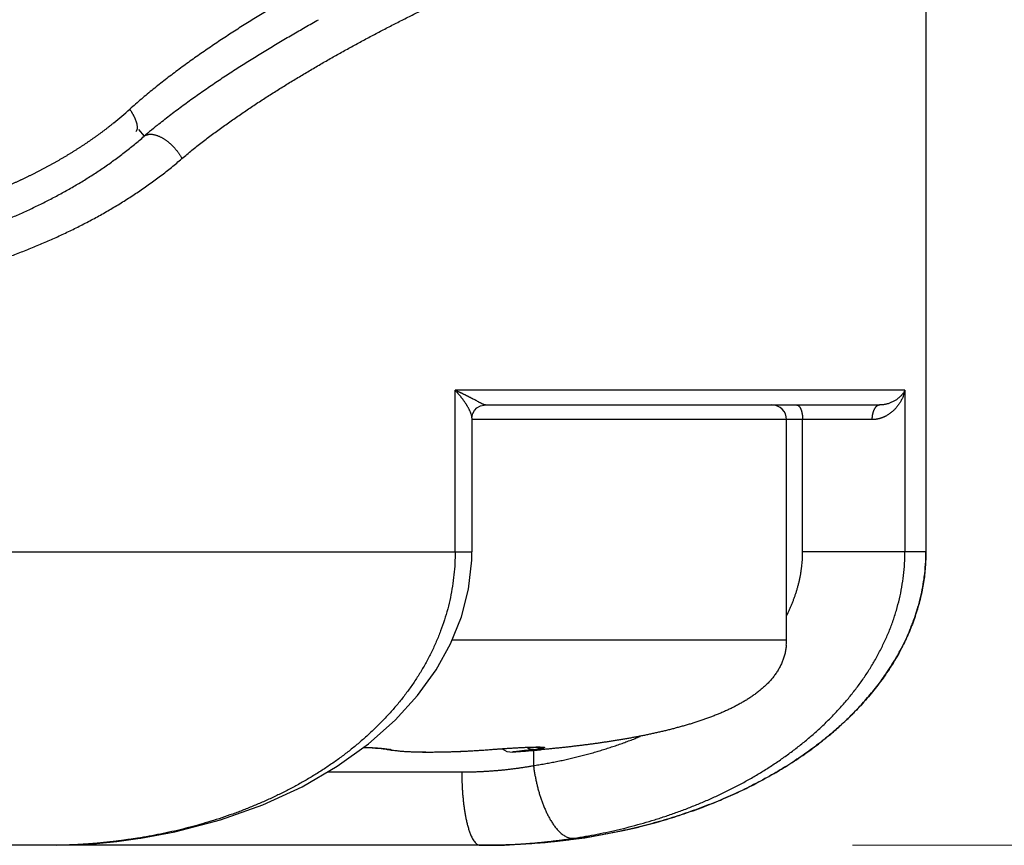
# Model space of a CAD drawing. Header units: millimetres. Extents: x 0 to 1071, y 0 to 742.
# Tile 118 of 128: x 707.82 to 714.53, y 366.6 to 372.22. Entities that reach past the tile are written whole.
import ezdxf

# ---------------------------------------------------------------- set-up
doc = ezdxf.new("R2010")
doc.units = ezdxf.units.MM
doc.header["$LTSCALE"] = 0.454724
doc.layers.add('NoLayerName_001', color=7, linetype='Continuous')
doc.layers.add('NoLayerName_007', color=7, linetype='Continuous')
doc.styles.get("Standard").update_dxf_attribs({"font": 'txt', "bigfont": 'extfont2'})
doc.dimstyles.get("Standard").update_dxf_attribs({"dimtxt": 2.5, "dimasz": 2.5, "dimexe": 1, "dimexo": 1, "dimtad": 1, "dimdec": 3, "dimzin": 0, "dimdsep": 46, "dimtxsty": 'Standard', "dimcen": 2.5, "dimadec": 3, "dimazin": 0, "dimtfac": 0.75, "dimtdec": 3, "dimtmove": 0, "dimatfit": 3, "dimfxl": 1, "dimarcsym": 0})

# ---------------------------------------------------------------- blocks, each defined once
blk = doc.blocks.new('_OPEN30')
at = {"color": 0, "linetype": 'ByBlock', "lineweight": -2}
for p, q in [((-1, 0.267949), (0, 0)), ((0, 0), (-1, -0.267949)), ((0, 0), (-1, 0))]:
    blk.add_line(p, q, dxfattribs=at)
blk = doc.blocks.new('*D143')
at = {"layer": 'Defpoints', "color": 0}
for p in [(772.5, 487.5), (711, 366.6), (793.75, 366.6)]:
    blk.add_point(p, dxfattribs=at)
at = {"layer": 'NoLayerName_001', "color": 0, "linetype": 'Continuous', "lineweight": 13}
for p, q in [((775, 487.5), (796.25, 487.5)), ((793.75, 483.75), (793.75, 370.35)), ((713.5, 366.6), (796.25, 366.6))]:
    blk.add_line(p, q, dxfattribs=at)
at = {"layer": 'NoLayerName_001', "color": 0, "lineweight": 13, "xscale": 3.75, "yscale": 3.75, "zscale": 3.75}
for p, rotation in [((793.75, 487.5), 90), ((793.75, 366.6), 270)]:
    blk.add_blockref('_OPEN30', p, dxfattribs=dict(at, rotation=rotation))
at = {"layer": 'NoLayerName_001', "color": 0, "lineweight": 13, "insert": (786.0656, 427.05), "char_height": 8.75, "attachment_point": 5, "rotation": 90}
blk.add_mtext('\\W0.8000;１２１', dxfattribs=at)

msp = doc.modelspace()

# ---------------------------------------------------------------- linework, layer by layer
at = {"layer": 'NoLayerName_001', "color": 60, "linetype": 'Continuous', "lineweight": 25}
for p, q in [((714, 389.85), (714, 368.6)), ((708.6328, 371.477), (708.6723, 371.4305)), ((713.857, 369.7), (710.7919, 369.7)), ((710.7919, 368.6), (710.7919, 369.7)), ((713.857, 369.7), (713.857, 368.6)), ((710.9982, 369.6), (713.686, 369.6)), ((710.9065, 369.512), (710.9065, 368.6)), ((713.632, 369.5), (710.9065, 369.5)), ((713.05, 368), (713.05, 369.5)), ((713.1597, 368.6), (713.1597, 369.5)), ((689.0935, 368.6), (710.9065, 368.6)), ((714, 368.6), (713.1597, 368.6)), ((710.7713, 368), (713.05, 368)), ((710.3252, 367.2541), (710.3563, 367.2483)), ((711.0253, 367.2519), (711.0264, 367.2518)), ((711.0264, 367.2518), (711.0633, 367.2546)), ((711.0633, 367.2546), (711.1124, 367.2581)), ((711.1124, 367.2581), (711.1593, 367.2612)), ((711.1593, 367.2612), (711.2029, 367.2638)), ((711.2029, 367.2638), (711.2299, 367.2652)), ((711.2299, 367.2652), (711.2549, 367.2665)), ((711.2549, 367.2665), (711.2779, 367.2675)), ((711.2779, 367.2675), (711.2988, 367.2682)), ((711.3253, 367.247), (711.3253, 367.1428)), ((711.358, 367.2496), (711.3725, 367.2509)), ((709.9228, 367.1), (710.8369, 367.1)), ((708.6487, 366.6487), (708.6268, 366.6483)), ((708.6285, 366.6456), (708.6487, 366.6487)), ((711, 366.6), (689, 366.6))]:
    msp.add_line(p, q, dxfattribs=at)
for points in [[(710.9065, 369.5118), (710.9074, 369.5234), (710.9124, 369.5417), (710.9232, 369.5615), (710.9403, 369.5795), (710.9634, 369.5931), (710.9886, 369.5995), (710.9982, 369.6)], [(708.6487, 366.6487), (708.8803, 366.6916), (709.1917, 366.7728), (709.4821, 366.8762), (709.7485, 366.9989), (709.9885, 367.1381), (710.2006, 367.2906), (710.3824, 367.4521), (710.5359, 367.621), (710.6613, 367.7948), (710.7606, 367.9736), (710.8344, 368.1572), (710.883, 368.3461), (710.9053, 368.543), (710.9064, 368.6)], [(710.168, 367.2672), (710.1745, 367.2669), (710.2011, 367.2658), (710.226, 367.2644), (710.2488, 367.2629), (710.2692, 367.2612), (710.287, 367.2595), (710.3018, 367.2578), (710.3136, 367.2562), (710.3219, 367.2548), (710.3256, 367.254)], [(710.3563, 367.2483), (710.4032, 367.2428), (710.4543, 367.2391), (710.5095, 367.2368), (710.5686, 367.2356), (710.6307, 367.2354), (710.6954, 367.2361), (710.7623, 367.2377), (710.831, 367.2402), (710.9015, 367.2436), (710.9736, 367.248), (711.0264, 367.2518)], [(711.2988, 367.2682), (711.3173, 367.2688), (711.3257, 367.269), (711.3335, 367.2691), (711.3407, 367.2692), (711.3473, 367.2692), (711.3532, 367.2692), (711.3584, 367.2692)], [(711.3584, 367.2692), (711.3629, 367.2691), (711.3665, 367.269), (711.3693, 367.2689), (711.3707, 367.2688)], [(708.0718, 366.6001), (708.208, 366.6038), (708.3464, 366.6127), (708.4866, 366.6266), (708.6285, 366.6456)]]:
    msp.add_lwpolyline(points, dxfattribs=at)
for centre, radius, start, end in [((706.9485, 373.4069), 2.4198, 308.82831, 312.22142), ((710.8914, 368.8805), 3.3804, 128.80472, 131.03083), ((712.95, 369.5), 0.1, 0, 90), ((712.6353, 367.9995), 0.4147, 355.07631, 0.06633), ((712.628, 367.9998), 0.422, 355.11927, 0.02337), ((710.3456, 367.341), 0.0892, 257.09716, 261.03982), ((710.3455, 367.3404), 0.0886, 261.02809, 272.93898), ((710.3045, 367.0508), 0.2062, 77.25262, 78.72244), ((711.175, 367.3353), 0.1, 230.92677, 274.07714), ((710.458, 377.4368), 10.2268, 274.06038, 275.04919), ((710.4308, 377.785), 10.5762, 274.07344, 274.85407), ((711.1541, 368.7067), 1.4648, 276.71205, 277.67911), ((710.4958, 376.9979), 9.7863, 274.86479, 275.05448), ((708.0289, 370.4127), 3.8116, 279.02584, 279.3495), ((710.9619, 370.942), 4.342, 269.99939, 271.41574)]:
    msp.add_arc(centre, radius, start, end, dxfattribs=at)
for points, knots in [([(708.9297, 371.2784), (708.9524, 371.2974), (708.9975, 371.3358), (709.0672, 371.3908), (709.138, 371.4444), (709.2098, 371.4968), (709.2823, 371.548), (709.3555, 371.5983), (709.4293, 371.6476), (709.5037, 371.6961), (709.5786, 371.7437), (709.654, 371.7906), (709.7299, 371.8367), (709.8063, 371.8821), (709.883, 371.9268), (709.9601, 371.9708), (710.0376, 372.0142), (710.1154, 372.057), (710.1936, 372.0991), (710.2721, 372.1406), (710.3509, 372.1816), (710.43, 372.2219), (710.5093, 372.2617), (710.589, 372.3009), (710.669, 372.3395), (710.7492, 372.3775), (710.8297, 372.4149), (710.9106, 372.4517), (710.9916, 372.4879), (711.073, 372.5235), (711.1546, 372.5585), (711.2366, 372.5928), (711.3187, 372.6265), (711.4012, 372.6595), (711.4839, 372.6918), (711.5669, 372.7235), (711.6501, 372.7545), (711.7336, 372.7848), (711.8174, 372.8143), (711.9013, 372.8433), (711.9576, 372.8619), (711.9856, 372.8712)], [0, 0, 0, 0, 0.088785, 0.17759, 0.266413, 0.355228, 0.444024, 0.532811, 0.621597, 0.710385, 0.799178, 0.887976, 0.97678, 1.065587, 1.154394, 1.243198, 1.331997, 1.420791, 1.509584, 1.598374, 1.687164, 1.775953, 1.864742, 1.953531, 2.042321, 2.131113, 2.219907, 2.308705, 2.397506, 2.486311, 2.575119, 2.663928, 2.752738, 2.84155, 2.930363, 3.019177, 3.107993, 3.196811, 3.285631, 3.374453, 3.463274, 3.463274, 3.463274, 3.463274]), ([(709.8738, 372.4938), (709.8585, 372.4854), (709.8278, 372.4687), (709.782, 372.4433), (709.7363, 372.4177), (709.6908, 372.3918), (709.6453, 372.3657), (709.6001, 372.3393), (709.555, 372.3127), (709.51, 372.2858), (709.4652, 372.2586), (709.4206, 372.2312), (709.3761, 372.2035), (709.3318, 372.1755), (709.2877, 372.1472), (709.2438, 372.1187), (709.2, 372.0899), (709.1564, 372.0608), (709.1131, 372.0314), (709.0699, 372.0017), (709.027, 371.9717), (708.9843, 371.9413), (708.9418, 371.9106), (708.8996, 371.8796), (708.8577, 371.8481), (708.816, 371.8163), (708.7747, 371.784), (708.7338, 371.7512), (708.6933, 371.718), (708.6532, 371.6842), (708.6136, 371.65), (708.5877, 371.6266), (708.5747, 371.6149)], [0, 0, 0, 0, 0.052387, 0.104776, 0.157166, 0.209557, 0.261948, 0.314339, 0.366731, 0.419123, 0.471515, 0.523907, 0.576299, 0.62869, 0.681081, 0.733471, 0.785861, 0.838251, 0.89064, 0.94303, 0.99542, 1.047811, 1.100207, 1.152607, 1.205015, 1.257431, 1.309848, 1.362261, 1.414668, 1.467067, 1.519459, 1.571845, 1.571845, 1.571845, 1.571845]), ([(708.773, 371.5148), (708.7866, 371.5256), (708.8136, 371.5473), (708.8548, 371.5792), (708.8962, 371.6107), (708.9379, 371.6418), (708.98, 371.6725), (709.0223, 371.7027), (709.0649, 371.7327), (709.1077, 371.7623), (709.1507, 371.7916), (709.1939, 371.8206), (709.2373, 371.8493), (709.2809, 371.8777), (709.3246, 371.9059), (709.3685, 371.9338), (709.4126, 371.9614), (709.4569, 371.9888), (709.5013, 372.016), (709.5458, 372.0429), (709.5905, 372.0696), (709.6353, 372.096), (709.6803, 372.1223), (709.7253, 372.1482), (709.7706, 372.174), (709.8159, 372.1996), (709.8462, 372.2164), (709.8614, 372.2248)], [0, 0, 0, 0, 0.052031, 0.104065, 0.156104, 0.208146, 0.260191, 0.312236, 0.364277, 0.416314, 0.468347, 0.52038, 0.572412, 0.624446, 0.67648, 0.728517, 0.780555, 0.832594, 0.884635, 0.936676, 0.988718, 1.04076, 1.092802, 1.144842, 1.196881, 1.248917, 1.300949, 1.300949, 1.300949, 1.300949]), ([(708.6159, 371.4626), (708.6174, 371.4642), (708.6205, 371.4671), (708.6236, 371.4728), (708.6256, 371.479), (708.6265, 371.4857), (708.6267, 371.4928), (708.6262, 371.5), (708.6251, 371.5072), (708.6236, 371.5144), (708.6219, 371.5214), (708.6199, 371.5281), (708.6178, 371.5345), (708.6155, 371.5407), (708.613, 371.5467), (708.6104, 371.5526), (708.6077, 371.5584), (708.6048, 371.5641), (708.6019, 371.5699), (708.5988, 371.5756), (708.5956, 371.5813), (708.5923, 371.587), (708.589, 371.5927), (708.5855, 371.5983), (708.582, 371.6039), (708.5784, 371.6095), (708.5759, 371.6131), (708.5747, 371.6149)], [0, 0, 0, 0, 0.0064019, 0.0127223, 0.0191984, 0.0259433, 0.0329709, 0.0402257, 0.0476068, 0.0549836, 0.0622065, 0.0691784, 0.0759344, 0.0825254, 0.0890005, 0.0954065, 0.101788, 0.1081877, 0.1146412, 0.1211502, 0.1277036, 0.13429, 0.1408984, 0.1475175, 0.154136, 0.1607429, 0.1673271, 0.1673271, 0.1673271, 0.1673271]), ([(708.4657, 371.5218), (708.4607, 371.5178), (708.4507, 371.5097), (708.4355, 371.4978), (708.4202, 371.4859), (708.4048, 371.4742), (708.3894, 371.4625), (708.3738, 371.451), (708.3582, 371.4396), (708.3425, 371.4283), (708.3268, 371.4171), (708.3109, 371.406), (708.295, 371.395), (708.279, 371.3841), (708.2629, 371.3734), (708.2467, 371.3627), (708.2305, 371.3521), (708.2142, 371.3417), (708.1979, 371.3313), (708.1815, 371.3211), (708.165, 371.311), (708.1485, 371.3009), (708.1319, 371.291), (708.1152, 371.2811), (708.0985, 371.2714), (708.0817, 371.2618), (708.0649, 371.2522), (708.048, 371.2428), (708.0311, 371.2335), (708.0141, 371.2242), (707.9971, 371.2151), (707.98, 371.206), (707.9628, 371.1971), (707.9457, 371.1882), (707.9284, 371.1794), (707.9111, 371.1707), (707.8938, 371.1622), (707.8764, 371.1537), (707.859, 371.1453), (707.8416, 371.1369), (707.8299, 371.1315), (707.8241, 371.1287)], [0, 0, 0, 0, 0.019332, 0.0386659, 0.0580017, 0.0773395, 0.0966791, 0.1160207, 0.1353639, 0.1547089, 0.1740554, 0.1934032, 0.2127521, 0.232102, 0.2514526, 0.2708035, 0.2901546, 0.3095054, 0.3288557, 0.348205, 0.3675529, 0.3868991, 0.4062436, 0.4255867, 0.4449285, 0.4642693, 0.4836092, 0.5029484, 0.522287, 0.5416251, 0.5609629, 0.5803004, 0.5996376, 0.6189747, 0.6383115, 0.6576482, 0.6769847, 0.6963209, 0.7156569, 0.7349926, 0.754328, 0.754328, 0.754328, 0.754328]), ([(707.1155, 370.6506), (707.1435, 370.6587), (707.1998, 370.6745), (707.2837, 370.7), (707.3672, 370.7265), (707.4503, 370.7545), (707.533, 370.7838), (707.6152, 370.8145), (707.6967, 370.8468), (707.7777, 370.8807), (707.858, 370.9162), (707.9376, 370.9535), (708.0164, 370.9925), (708.0942, 371.0334), (708.1712, 371.0762), (708.247, 371.1209), (708.3216, 371.1674), (708.3949, 371.216), (708.4667, 371.2665), (708.537, 371.319), (708.6058, 371.3734), (708.65, 371.4116), (708.6723, 371.4305)], [0, 0, 0, 0, 0.087624, 0.175279, 0.262955, 0.350645, 0.438344, 0.526055, 0.613782, 0.701535, 0.78933, 0.877185, 0.965118, 1.053102, 1.141103, 1.22909, 1.317037, 1.404928, 1.49275, 1.5805, 1.66818, 1.755803, 1.755803, 1.755803, 1.755803]), ([(708.6723, 371.4305), (708.6746, 371.4321), (708.6789, 371.4354), (708.6864, 371.439), (708.6942, 371.4417), (708.7023, 371.4434), (708.7105, 371.4444), (708.7187, 371.4445), (708.7269, 371.444), (708.735, 371.4429), (708.7431, 371.4412), (708.751, 371.4392), (708.7588, 371.4367), (708.7665, 371.4339), (708.7741, 371.4307), (708.7816, 371.4273), (708.7889, 371.4236), (708.7961, 371.4197), (708.8031, 371.4156), (708.8101, 371.4112), (708.8169, 371.4067), (708.8236, 371.4019), (708.8302, 371.397), (708.8366, 371.3919), (708.8429, 371.3867), (708.8491, 371.3813), (708.8552, 371.3758), (708.8611, 371.3701), (708.8669, 371.3643), (708.8726, 371.3583), (708.8782, 371.3523), (708.8836, 371.3461), (708.8889, 371.3398), (708.8941, 371.3334), (708.8991, 371.3269), (708.904, 371.3203), (708.9087, 371.3135), (708.9132, 371.3067), (708.9176, 371.2998), (708.9204, 371.2951), (708.9218, 371.2928)], [0, 0, 0, 0, 0.008195, 0.0164424, 0.0247145, 0.0329545, 0.0411691, 0.049385, 0.0576018, 0.065805, 0.0740028, 0.0822038, 0.0904077, 0.0986071, 0.1067998, 0.1149905, 0.1231818, 0.1313742, 0.1395659, 0.1477565, 0.1559483, 0.164143, 0.1723422, 0.1805467, 0.1887568, 0.1969725, 0.2051934, 0.2134185, 0.2216466, 0.229876, 0.2381049, 0.2463318, 0.2545556, 0.2627756, 0.2709911, 0.2792015, 0.2874066, 0.2956063, 0.3038008, 0.3119905, 0.3119905, 0.3119905, 0.3119905]), ([(707.2712, 370.4575), (707.3011, 370.466), (707.3609, 370.4825), (707.4502, 370.5092), (707.5391, 370.5371), (707.6275, 370.5665), (707.7155, 370.5973), (707.8029, 370.6296), (707.8897, 370.6636), (707.9759, 370.6992), (708.0614, 370.7366), (708.1461, 370.7759), (708.23, 370.817), (708.3129, 370.8601), (708.3948, 370.9052), (708.4756, 370.9522), (708.5552, 371.0013), (708.6333, 371.0525), (708.71, 371.1056), (708.785, 371.161), (708.8586, 371.2183), (708.9058, 371.2585), (708.9297, 371.2784)], [0, 0, 0, 0, 0.093112, 0.186258, 0.279425, 0.372607, 0.4658, 0.559005, 0.652227, 0.745476, 0.838768, 0.932123, 1.025556, 1.119042, 1.212543, 1.30603, 1.399476, 1.492865, 1.586183, 1.679427, 1.7726, 1.865712, 1.865712, 1.865712, 1.865712]), ([(708.9218, 371.2928), (708.9231, 371.2904), (708.9259, 371.2857), (708.9284, 371.2808), (708.9297, 371.2784)], [0, 0, 0, 0, 0.0081856, 0.01636802, 0.01636802, 0.01636802, 0.01636802]), ([(707.8241, 371.1287), (707.8182, 371.126), (707.8065, 371.1206), (707.7889, 371.1125), (707.7713, 371.1046), (707.7537, 371.0967), (707.736, 371.0889), (707.7183, 371.0812), (707.7005, 371.0735), (707.6827, 371.066), (707.6649, 371.0585), (707.647, 371.0511), (707.6291, 371.0438), (707.6112, 371.0365), (707.5932, 371.0293), (707.5753, 371.0222), (707.5573, 371.0152), (707.5392, 371.0082), (707.5212, 371.0013), (707.5031, 370.9945), (707.485, 370.9877), (707.4668, 370.981), (707.4487, 370.9744), (707.4305, 370.9678), (707.4123, 370.9612), (707.3941, 370.9548), (707.3759, 370.9484), (707.3576, 370.942), (707.3393, 370.9357), (707.321, 370.9295), (707.3027, 370.9233), (707.2844, 370.9172), (707.266, 370.9111), (707.2477, 370.9051), (707.2293, 370.8991), (707.2109, 370.8931), (707.1925, 370.8872), (707.1741, 370.8814), (707.1495, 370.8736), (707.0941, 370.8562), (707.0449, 370.841), (707.008, 370.8295)], [0, 0, 0, 0, 0.0193354, 0.0386707, 0.058006, 0.0773414, 0.0966768, 0.1160123, 0.1353478, 0.1546832, 0.1740185, 0.1933536, 0.2126883, 0.2320227, 0.2513564, 0.2706894, 0.2900217, 0.3093535, 0.3286849, 0.3480161, 0.3673473, 0.3866784, 0.4060096, 0.425341, 0.4446724, 0.4640039, 0.4833355, 0.502667, 0.5219985, 0.5413298, 0.5606612, 0.5799925, 0.5993237, 0.6186549, 0.6379861, 0.6573172, 0.6766484, 0.6959797, 0.715311, 0.7539736, 0.869961, 0.869961, 0.869961, 0.869961]), ([(710.9982, 369.6), (710.9963, 369.6003), (710.9924, 369.6005), (710.987, 369.6028), (710.9817, 369.6051), (710.9765, 369.6075), (710.9714, 369.61), (710.9663, 369.6125), (710.9612, 369.6152), (710.9561, 369.6178), (710.9443, 369.6241), (710.9308, 369.6314), (710.9173, 369.6385), (710.9105, 369.6421), (710.9054, 369.6447), (710.9003, 369.6474), (710.8952, 369.65), (710.8901, 369.6527), (710.885, 369.6553), (710.8799, 369.6579), (710.8748, 369.6605), (710.8697, 369.6631), (710.8646, 369.6657), (710.8594, 369.6682), (710.8543, 369.6708), (710.8491, 369.6733), (710.844, 369.6758), (710.8388, 369.6783), (710.8336, 369.6808), (710.8284, 369.6832), (710.8232, 369.6857), (710.818, 369.6881), (710.8128, 369.6905), (710.8076, 369.6929), (710.8024, 369.6953), (710.7972, 369.6977), (710.7937, 369.6992), (710.7919, 369.7)], [0, 0, 0, 0, 0.0057055, 0.0115176, 0.0173305, 0.0230758, 0.0287859, 0.0344936, 0.0402183, 0.0459565, 0.0517023, 0.0804016, 0.0918703, 0.0976059, 0.1033422, 0.109079, 0.1148164, 0.1205542, 0.1262923, 0.1320306, 0.137769, 0.1435075, 0.1492459, 0.1549843, 0.1607225, 0.1664605, 0.1721985, 0.1779363, 0.183674, 0.1894116, 0.1951492, 0.2008866, 0.2066239, 0.2123612, 0.2180985, 0.2238357, 0.2295729, 0.2295729, 0.2295729, 0.2295729]), ([(710.9065, 369.5118), (710.9064, 369.5139), (710.9063, 369.5182), (710.905, 369.5245), (710.9034, 369.5307), (710.9015, 369.5368), (710.8994, 369.5428), (710.897, 369.5487), (710.8946, 369.5546), (710.8919, 369.5604), (710.8892, 369.5662), (710.8863, 369.5719), (710.8833, 369.5775), (710.8802, 369.5831), (710.877, 369.5886), (710.8737, 369.5941), (710.8704, 369.5996), (710.867, 369.605), (710.8635, 369.6103), (710.8599, 369.6156), (710.8563, 369.6209), (710.8527, 369.6261), (710.849, 369.6313), (710.8452, 369.6365), (710.8414, 369.6416), (710.8375, 369.6467), (710.8336, 369.6517), (710.8296, 369.6567), (710.8256, 369.6616), (710.8216, 369.6666), (710.8175, 369.6715), (710.8133, 369.6763), (710.8091, 369.6811), (710.8049, 369.6859), (710.8006, 369.6906), (710.7963, 369.6953), (710.7934, 369.6984), (710.7919, 369.7)], [0, 0, 0, 0, 0.0063746, 0.0127762, 0.0191787, 0.0255624, 0.0319383, 0.0383128, 0.0446883, 0.0510668, 0.0574492, 0.0638357, 0.0702258, 0.0766182, 0.0830111, 0.0894022, 0.0957898, 0.1021747, 0.1085573, 0.1149384, 0.1213184, 0.1276978, 0.1340769, 0.1404562, 0.1468356, 0.1532156, 0.159596, 0.165977, 0.1723583, 0.1787399, 0.1851217, 0.1915035, 0.1978851, 0.2042664, 0.2106471, 0.2170271, 0.2234059, 0.2234059, 0.2234059, 0.2234059]), ([(713.857, 369.7), (713.8554, 369.697), (713.8523, 369.691), (713.8467, 369.6825), (713.8406, 369.6744), (713.834, 369.6666), (713.8269, 369.6591), (713.8193, 369.652), (713.8114, 369.6453), (713.803, 369.639), (713.7943, 369.6331), (713.7853, 369.6276), (713.7761, 369.6225), (713.7665, 369.618), (713.7568, 369.6139), (713.7469, 369.6103), (713.7369, 369.6072), (713.7268, 369.6046), (713.7166, 369.6026), (713.7064, 369.6011), (713.6962, 369.6002), (713.6894, 369.6001), (713.686, 369.6)], [0, 0, 0, 0, 0.0101276, 0.0202641, 0.0304373, 0.0406666, 0.0509611, 0.0613191, 0.0717351, 0.0822011, 0.0927072, 0.1032423, 0.1137941, 0.1243497, 0.1348959, 0.1454199, 0.155909, 0.1663516, 0.1767376, 0.1870583, 0.1973075, 0.2074814, 0.2074814, 0.2074814, 0.2074814]), ([(713.857, 369.7), (713.8561, 369.6964), (713.8545, 369.689), (713.8514, 369.6782), (713.8479, 369.6675), (713.844, 369.6569), (713.8395, 369.6466), (713.8346, 369.6363), (713.8293, 369.6263), (713.8236, 369.6166), (713.8174, 369.607), (713.8108, 369.5977), (713.8039, 369.5887), (713.7965, 369.58), (713.7889, 369.5717), (713.7808, 369.5636), (713.7724, 369.556), (713.7637, 369.5487), (713.7547, 369.5419), (713.7454, 369.5355), (713.7359, 369.5294), (713.7293, 369.5259), (713.726, 369.5241)], [0, 0, 0, 0, 0.0112299, 0.0224761, 0.0337395, 0.0450203, 0.0563179, 0.0676319, 0.0789611, 0.0903044, 0.1016609, 0.1130294, 0.1244058, 0.1357837, 0.1471571, 0.1585203, 0.1698681, 0.1811966, 0.1925025, 0.203784, 0.2150405, 0.2262734, 0.2262734, 0.2262734, 0.2262734]), ([(713.1192, 369.6), (713.1206, 369.5998), (713.1236, 369.5997), (713.1277, 369.598), (713.1314, 369.5956), (713.1349, 369.5925), (713.138, 369.5888), (713.1408, 369.5846), (713.1434, 369.5802), (713.1457, 369.5757), (713.1477, 369.5711), (713.1495, 369.5665), (713.151, 369.5621), (713.1524, 369.5577), (713.1536, 369.5534), (713.1546, 369.5491), (713.1554, 369.5448), (713.1562, 369.5404), (713.1569, 369.5361), (713.1575, 369.5317), (713.1581, 369.5272), (713.1585, 369.5227), (713.1589, 369.5182), (713.1593, 369.5136), (713.1595, 369.5091), (713.1596, 369.5045), (713.1596, 369.5015), (713.1597, 369.5)], [0, 0, 0, 0, 0.0043922, 0.0087168, 0.01315, 0.017779, 0.0226184, 0.0276327, 0.0327533, 0.0378905, 0.0429405, 0.0478122, 0.0525132, 0.0570816, 0.0615538, 0.0659649, 0.0703483, 0.0747359, 0.0791571, 0.0836225, 0.0881238, 0.0926518, 0.0971977, 0.1017525, 0.1063074, 0.1108538, 0.1153833, 0.1153833, 0.1153833, 0.1153833]), ([(713.686, 369.6), (713.6846, 369.5999), (713.6819, 369.5998), (713.6778, 369.5988), (713.6739, 369.5974), (713.6701, 369.5956), (713.6666, 369.5933), (713.6633, 369.5908), (713.6602, 369.588), (713.6574, 369.585), (713.6548, 369.5818), (713.6525, 369.5785), (713.6502, 369.575), (713.6482, 369.5715), (713.6463, 369.5678), (713.6445, 369.5641), (713.6429, 369.5604), (713.6414, 369.5565), (713.64, 369.5526), (713.6388, 369.5487), (713.6377, 369.5448), (713.6366, 369.5408), (713.6357, 369.5368), (713.6349, 369.5327), (713.6342, 369.5287), (713.6336, 369.5246), (713.6331, 369.5205), (713.6327, 369.5164), (713.6324, 369.5123), (713.6322, 369.5082), (713.632, 369.5041), (713.632, 369.5014), (713.632, 369.5)], [0, 0, 0, 0, 0.0040958, 0.0082245, 0.0123956, 0.0165963, 0.0207972, 0.0249608, 0.0290856, 0.0331929, 0.0372951, 0.0413968, 0.0454962, 0.0495938, 0.0536928, 0.0577952, 0.0619013, 0.0660102, 0.0701203, 0.0742313, 0.078344, 0.0824587, 0.0865755, 0.0906942, 0.0948144, 0.0989353, 0.103056, 0.1071753, 0.1112919, 0.1154042, 0.1195105, 0.1236088, 0.1236088, 0.1236088, 0.1236088]), ([(713.726, 369.5241), (713.7246, 369.5234), (713.7217, 369.5219), (713.7173, 369.5197), (713.7129, 369.5177), (713.7084, 369.5158), (713.7038, 369.5139), (713.6993, 369.5122), (713.6946, 369.5106), (713.69, 369.5091), (713.6853, 369.5077), (713.6805, 369.5064), (713.6757, 369.5052), (713.6709, 369.5041), (713.6661, 369.5032), (713.6613, 369.5023), (713.6564, 369.5016), (713.6515, 369.501), (713.6466, 369.5006), (713.6418, 369.5002), (713.6369, 369.5), (713.6336, 369.5), (713.632, 369.5)], [0, 0, 0, 0, 0.00487676, 0.00975299, 0.01463111, 0.0195137, 0.02440345, 0.0293018, 0.03420744, 0.03911874, 0.04403414, 0.04895214, 0.0538713, 0.05879026, 0.06370774, 0.06862258, 0.07353371, 0.07844018, 0.0833412, 0.08823609, 0.09312435, 0.09800564, 0.09800564, 0.09800564, 0.09800564]), ([(710.7919, 368.6), (710.7912, 368.5738), (710.7908, 368.5214), (710.7842, 368.4429), (710.774, 368.3648), (710.7597, 368.2872), (710.7416, 368.2105), (710.7194, 368.1349), (710.6935, 368.0605), (710.664, 367.9875), (710.631, 367.916), (710.5947, 367.8462), (710.5552, 367.7781), (710.5127, 367.7119), (710.4674, 367.6476), (710.4193, 367.5852), (710.3688, 367.5249), (710.316, 367.4667), (710.261, 367.4105), (710.204, 367.3563), (710.1451, 367.3043), (710.0844, 367.2543), (710.0221, 367.2063), (709.9583, 367.1603), (709.8931, 367.1163), (709.8265, 367.0743), (709.7587, 367.0342), (709.6898, 366.9961), (709.6198, 366.9599), (709.5488, 366.9255), (709.477, 366.893), (709.4044, 366.8623), (709.3311, 366.8334), (709.2571, 366.8063), (709.1825, 366.781), (709.1074, 366.7574), (709.0319, 366.7356), (708.9558, 366.7155), (708.8794, 366.6968), (708.8281, 366.686), (708.8025, 366.6804)], [0, 0, 0, 0, 0.078576, 0.157279, 0.236067, 0.314895, 0.393715, 0.472485, 0.551211, 0.629918, 0.708617, 0.787306, 0.865974, 0.944626, 1.02328, 1.101939, 1.180595, 1.259226, 1.337828, 1.416425, 1.49503, 1.573647, 1.652269, 1.7309, 1.809556, 1.888248, 1.966983, 2.04576, 2.124574, 2.203412, 2.282259, 2.361094, 2.439894, 2.518654, 2.597382, 2.676082, 2.75476, 2.833414, 2.912045, 2.990649, 2.990649, 2.990649, 2.990649]), ([(713.0508, 368.1652), (713.0541, 368.1719), (713.0609, 368.1853), (713.0704, 368.2058), (713.0796, 368.2265), (713.0884, 368.2473), (713.0967, 368.2683), (713.1046, 368.2896), (713.1119, 368.311), (713.1188, 368.3325), (713.1252, 368.3542), (713.1311, 368.3761), (713.1365, 368.3981), (713.1413, 368.4202), (713.1455, 368.4425), (713.1493, 368.4648), (713.1524, 368.4872), (713.155, 368.5097), (713.1571, 368.5323), (713.1585, 368.5548), (713.1595, 368.5774), (713.1596, 368.5925), (713.1597, 368.6)], [0, 0, 0, 0, 0.0225784, 0.0451705, 0.0677729, 0.0903833, 0.1129996, 0.1356205, 0.1582455, 0.1808746, 0.2035086, 0.2261491, 0.2487973, 0.27145, 0.2941035, 0.3167543, 0.3393992, 0.3620352, 0.3846598, 0.4072707, 0.4298662, 0.452445, 0.452445, 0.452445, 0.452445]), ([(713.8474, 368.4386), (713.8497, 368.4655), (713.8561, 368.5191), (713.8561, 368.5731), (713.8569, 368.6)], [0, 0, 0, 0, 0.0809548, 0.1617544, 0.1617544, 0.1617544, 0.1617544]), ([(711.6012, 366.6483), (711.6278, 366.6526), (711.681, 366.661), (711.7604, 366.6759), (711.8395, 366.6922), (711.9183, 366.7102), (711.9968, 366.7299), (712.0748, 366.7512), (712.1523, 366.7743), (712.2294, 366.7992), (712.3059, 366.8258), (712.3817, 366.8541), (712.457, 366.8843), (712.5314, 366.9163), (712.6051, 366.9502), (712.6778, 366.9859), (712.7495, 367.0235), (712.8201, 367.0631), (712.8896, 367.1046), (712.9578, 367.148), (713.0247, 367.1935), (713.0901, 367.241), (713.154, 367.2906), (713.2162, 367.3422), (713.2766, 367.3959), (713.335, 367.4517), (713.3914, 367.5097), (713.4455, 367.5698), (713.4972, 367.632), (713.5463, 367.6963), (713.5926, 367.7627), (713.6358, 367.831), (713.6759, 367.9014), (713.7124, 367.9736), (713.7454, 368.0476), (713.7745, 368.1232), (713.7995, 368.2003), (713.82, 368.2788), (713.8367, 368.3582), (713.8434, 368.4119), (713.8474, 368.4386)], [0, 0, 0, 0, 0.080743, 0.161526, 0.242339, 0.32318, 0.404043, 0.484929, 0.565837, 0.646771, 0.727735, 0.808736, 0.889771, 0.970819, 1.05186, 1.132879, 1.213863, 1.294808, 1.375712, 1.45658, 1.537422, 1.618255, 1.699083, 1.7799, 1.860706, 1.941517, 2.022354, 2.103221, 2.184093, 2.264959, 2.345826, 2.426717, 2.507639, 2.588569, 2.669503, 2.750455, 2.831466, 2.912558, 2.993671, 3.074734, 3.074734, 3.074734, 3.074734]), ([(713.0485, 367.9639), (713.0473, 367.9547), (713.0456, 367.9362), (713.04, 367.9088), (713.0327, 367.8819), (713.0234, 367.8556), (713.0123, 367.83), (712.9995, 367.8052), (712.9851, 367.7813), (712.9692, 367.7583), (712.952, 367.7363), (712.9336, 367.7153), (712.9141, 367.6953), (712.8938, 367.6763), (712.8726, 367.6581), (712.8508, 367.6407), (712.8284, 367.6241), (712.8055, 367.6083), (712.7821, 367.5931), (712.7583, 367.5787), (712.7341, 367.5649), (712.7096, 367.5517), (712.6848, 367.539), (712.6597, 367.5269), (712.6344, 367.5152), (712.6089, 367.504), (712.5832, 367.4932), (712.5573, 367.4829), (712.5313, 367.4729), (712.5052, 367.4633), (712.4789, 367.4541), (712.4525, 367.4452), (712.4259, 367.4366), (712.3993, 367.4283), (712.3726, 367.4203), (712.3459, 367.4126), (712.3191, 367.4051), (712.2922, 367.3979), (712.2652, 367.3909), (712.2382, 367.3841), (712.2201, 367.3798), (712.2111, 367.3776)], [0, 0, 0, 0, 0.027863, 0.055746, 0.083618, 0.111483, 0.139361, 0.167266, 0.195194, 0.223126, 0.251031, 0.278914, 0.306798, 0.334683, 0.362557, 0.390424, 0.418289, 0.446155, 0.474014, 0.501872, 0.529731, 0.55759, 0.585444, 0.613297, 0.641151, 0.669005, 0.696858, 0.724711, 0.752568, 0.780428, 0.808292, 0.836159, 0.864027, 0.891895, 0.919759, 0.947618, 0.975474, 1.003327, 1.031179, 1.059031, 1.086882, 1.086882, 1.086882, 1.086882]), ([(711.3253, 367.1428), (711.3378, 367.1448), (711.3626, 367.1487), (711.3998, 367.1551), (711.437, 367.1618), (711.474, 367.169), (711.511, 367.1766), (711.5479, 367.1846), (711.5848, 367.193), (711.6215, 367.2019), (711.6582, 367.2111), (711.6947, 367.2208), (711.7312, 367.2309), (711.7675, 367.2415), (711.8037, 367.2524), (711.8397, 367.2638), (711.8756, 367.2757), (711.9114, 367.288), (711.947, 367.3007), (711.9824, 367.3139), (712.0176, 367.3275), (712.0409, 367.337), (712.0526, 367.3417)], [0, 0, 0, 0, 0.037741, 0.075481, 0.1132242, 0.1509751, 0.1887383, 0.2265169, 0.2643089, 0.3021114, 0.3399213, 0.3777358, 0.4155523, 0.4533685, 0.491182, 0.5289909, 0.5667932, 0.6045873, 0.6423718, 0.6801456, 0.7179075, 0.7556568, 0.7556568, 0.7556568, 0.7556568]), ([(712.2111, 367.3776), (712.2021, 367.3755), (712.184, 367.3712), (712.1568, 367.3651), (712.1296, 367.3592), (712.1024, 367.3534), (712.0751, 367.3478), (712.0477, 367.3424), (712.0204, 367.3372), (711.993, 367.3321), (711.9656, 367.3272), (711.9382, 367.3224), (711.9107, 367.3178), (711.8832, 367.3133), (711.8557, 367.3089), (711.8282, 367.3047), (711.8006, 367.3006), (711.7731, 367.2966), (711.7455, 367.2928), (711.7179, 367.289), (711.6903, 367.2854), (711.6627, 367.2819), (711.635, 367.2785), (711.6074, 367.2752), (711.5797, 367.2719), (711.552, 367.2688), (711.5243, 367.2658), (711.4966, 367.2629), (711.4689, 367.2601), (711.4412, 367.2573), (711.4135, 367.2547), (711.3858, 367.2521), (711.3673, 367.2504), (711.358, 367.2496)], [0, 0, 0, 0, 0.0278511, 0.0557019, 0.0835522, 0.1114021, 0.1392519, 0.1671018, 0.1949521, 0.2228028, 0.2506537, 0.2785047, 0.3063555, 0.3342058, 0.3620553, 0.3899044, 0.4177532, 0.4456019, 0.4734506, 0.5012993, 0.5291481, 0.5569969, 0.5848456, 0.6126943, 0.6405428, 0.6683913, 0.6962397, 0.7240881, 0.7519364, 0.7797846, 0.8076326, 0.8354802, 0.8633275, 0.8633275, 0.8633275, 0.8633275]), ([(710.169, 367.2678), (710.171, 367.2678), (710.175, 367.2676), (710.1811, 367.2674), (710.1871, 367.2671), (710.1932, 367.2669), (710.1992, 367.2666), (710.2052, 367.2663), (710.2113, 367.266), (710.2173, 367.2657), (710.2234, 367.2654), (710.2294, 367.265), (710.2354, 367.2647), (710.2415, 367.2643), (710.2475, 367.2639), (710.2536, 367.2635), (710.2596, 367.263), (710.2656, 367.2626), (710.2716, 367.2621), (710.2777, 367.2616), (710.2837, 367.261), (710.2877, 367.2606), (710.2897, 367.2604)], [0, 0, 0, 0, 0.0060481, 0.0120962, 0.0181443, 0.0241925, 0.0302409, 0.0362896, 0.0423385, 0.0483876, 0.0544368, 0.060486, 0.0665352, 0.0725844, 0.0786334, 0.0846823, 0.0907311, 0.0967797, 0.1028282, 0.1088765, 0.1149248, 0.1209729, 0.1209729, 0.1209729, 0.1209729]), ([(710.2897, 367.2604), (710.2906, 367.2603), (710.2925, 367.2602), (710.2953, 367.2599), (710.298, 367.2596), (710.3008, 367.2593), (710.3036, 367.259), (710.3063, 367.2587), (710.3091, 367.2584), (710.3118, 367.258), (710.3146, 367.2577), (710.3174, 367.2574), (710.3201, 367.257), (710.3229, 367.2566), (710.3257, 367.2562), (710.3284, 367.2558), (710.3312, 367.2554), (710.3339, 367.255), (710.3367, 367.2545), (710.3394, 367.254), (710.3421, 367.2535), (710.344, 367.2532), (710.3449, 367.253)], [0, 0, 0, 0, 0.00278313, 0.00556625, 0.00834938, 0.0111325, 0.01391565, 0.01669883, 0.01948205, 0.02226536, 0.02504876, 0.02783231, 0.03061603, 0.03339996, 0.03618401, 0.03896803, 0.04175193, 0.04453563, 0.0473191, 0.05010235, 0.05288546, 0.05566853, 0.05566853, 0.05566853, 0.05566853]), ([(710.35, 367.2519), (710.3549, 367.2509), (710.3647, 367.2488), (710.3796, 367.2466), (710.3946, 367.2447), (710.4095, 367.2431), (710.4245, 367.2418), (710.4395, 367.2406), (710.4545, 367.2397), (710.4695, 367.2388), (710.4845, 367.2381), (710.4995, 367.2375), (710.5146, 367.237), (710.5296, 367.2366), (710.5446, 367.2363), (710.5597, 367.236), (710.5747, 367.2358), (710.5897, 367.2357), (710.6048, 367.2356), (710.6198, 367.2356), (710.6348, 367.2356), (710.6499, 367.2357), (710.6649, 367.2359), (710.6799, 367.236), (710.695, 367.2363), (710.71, 367.2366), (710.725, 367.2369), (710.7401, 367.2373), (710.7551, 367.2377), (710.7701, 367.2381), (710.7851, 367.2386), (710.8002, 367.2391), (710.8152, 367.2397), (710.8302, 367.2403), (710.8452, 367.241), (710.8603, 367.2416), (710.8753, 367.2424), (710.8903, 367.2431), (710.9053, 367.2439), (710.9203, 367.2448), (710.9303, 367.2454), (710.9353, 367.2457)], [0, 0, 0, 0, 0.0150324, 0.0300744, 0.0451235, 0.0601658, 0.0752017, 0.090235, 0.1052678, 0.1203014, 0.135336, 0.1503715, 0.1654076, 0.1804437, 0.1954791, 0.2105141, 0.2255488, 0.2405833, 0.2556178, 0.2706524, 0.285687, 0.3007216, 0.3157563, 0.3307911, 0.3458258, 0.3608605, 0.375895, 0.3909295, 0.4059639, 0.4209984, 0.4360331, 0.4510679, 0.4661029, 0.4811381, 0.4961736, 0.5112092, 0.5262448, 0.5412806, 0.5563163, 0.571352, 0.5863876, 0.5863876, 0.5863876, 0.5863876]), ([(710.9353, 367.2457), (710.9403, 367.246), (710.9503, 367.2466), (710.9653, 367.2476), (710.9803, 367.2486), (710.9953, 367.2496), (711.0103, 367.2507), (711.0203, 367.2515), (711.0253, 367.2519)], [0, 0, 0, 0, 0.01503549, 0.03007083, 0.045106, 0.06014098, 0.07517574, 0.09021027, 0.09021027, 0.09021027, 0.09021027]), ([(711.0253, 367.2519), (711.034, 367.2526), (711.0513, 367.2539), (711.0772, 367.2558), (711.1032, 367.2577), (711.1291, 367.2595), (711.1507, 367.2609), (711.168, 367.262), (711.181, 367.2627), (711.194, 367.2635), (711.207, 367.2643), (711.22, 367.265), (711.233, 367.2657), (711.246, 367.2663), (711.259, 367.2669), (711.2719, 367.2675), (711.2849, 367.2681), (711.2979, 367.2686), (711.3109, 367.269), (711.3239, 367.2694), (711.3369, 367.2697), (711.3456, 367.2698), (711.3499, 367.2698)], [0, 0, 0, 0, 0.0260129, 0.0520262, 0.0780397, 0.1040531, 0.1300664, 0.1430729, 0.1560794, 0.1690858, 0.1820922, 0.1950985, 0.2081047, 0.221111, 0.2341174, 0.2471239, 0.2601308, 0.2731381, 0.2861454, 0.2991523, 0.3121588, 0.325165, 0.325165, 0.325165, 0.325165]), ([(711.3254, 367.2519), (711.3158, 367.2508), (711.2955, 367.2484), (711.2669, 367.2451), (711.2418, 367.2422), (711.2191, 367.2397), (711.2036, 367.2379), (711.1929, 367.2368), (711.1893, 367.2364), (711.1857, 367.236), (711.1833, 367.2357), (711.1821, 367.2356)], [0, 0, 0, 0, 0.0288351, 0.0612747, 0.0865056, 0.1045274, 0.1297584, 0.1333627, 0.1369667, 0.140571, 0.1441758, 0.1441758, 0.1441758, 0.1441758]), ([(711.3254, 367.2519), (711.3245, 367.2519), (711.3229, 367.2518), (711.3204, 367.2518), (711.318, 367.2519), (711.3155, 367.2521), (711.3131, 367.2524), (711.3106, 367.2528), (711.3082, 367.2533), (711.3058, 367.2539), (711.3034, 367.2546), (711.3011, 367.2554), (711.2988, 367.2562), (711.2965, 367.2572), (711.2942, 367.2582), (711.292, 367.2593), (711.2899, 367.2605), (711.2878, 367.2618), (711.2857, 367.2631), (711.2836, 367.2645), (711.2816, 367.2659), (711.2804, 367.267), (711.2797, 367.2675)], [0, 0, 0, 0, 0.0024554, 0.00491502, 0.0073788, 0.00984644, 0.01231737, 0.01479088, 0.01726607, 0.01974189, 0.02221721, 0.02469084, 0.02716233, 0.02963232, 0.03210132, 0.03456954, 0.03703698, 0.03950337, 0.04196827, 0.04443102, 0.04689079, 0.04934658, 0.04934658, 0.04934658, 0.04934658]), ([(711.3499, 367.2698), (711.3507, 367.2698), (711.3523, 367.2698), (711.3546, 367.2699), (711.3569, 367.2699), (711.3593, 367.2699), (711.3616, 367.2699), (711.3639, 367.2699), (711.3659, 367.2698), (711.3674, 367.2698), (711.3686, 367.2698), (711.3698, 367.2698), (711.371, 367.2698), (711.3721, 367.2697), (711.3733, 367.2697), (711.3745, 367.2697), (711.3756, 367.2697), (711.3768, 367.2696), (711.3779, 367.2696), (711.3791, 367.2696), (711.3803, 367.2695), (711.3814, 367.2695), (711.3826, 367.2694), (711.3838, 367.2694), (711.3849, 367.2693), (711.3861, 367.2692), (711.3873, 367.2692), (711.3884, 367.2691), (711.3896, 367.269), (711.3908, 367.2689), (711.3919, 367.2688), (711.3931, 367.2686), (711.3942, 367.2685), (711.3954, 367.2683), (711.3966, 367.2682), (711.3977, 367.2679), (711.3988, 367.2677), (711.3999, 367.2673), (711.4011, 367.2669), (711.4014, 367.2654), (711.4005, 367.2651), (711.4001, 367.2649)], [0, 0, 0, 0, 0.00233374, 0.00466754, 0.00700135, 0.00933518, 0.011669, 0.0140028, 0.01633658, 0.01750347, 0.01867035, 0.01983723, 0.0210041, 0.02217098, 0.02333786, 0.02450474, 0.02567162, 0.02683849, 0.02800537, 0.02917224, 0.03033912, 0.03150601, 0.03267291, 0.03383981, 0.03500671, 0.0361736, 0.03734051, 0.03850745, 0.03967442, 0.04084139, 0.04200834, 0.0431753, 0.04434237, 0.04550951, 0.04667657, 0.04784406, 0.04901237, 0.05017692, 0.05134396, 0.05239207, 0.05366932, 0.05366932, 0.05366932, 0.05366932]), ([(711.4001, 367.2649), (711.3998, 367.2647), (711.3991, 367.2643), (711.398, 367.2639), (711.3969, 367.2636), (711.3958, 367.2632), (711.3947, 367.2629), (711.3936, 367.2626), (711.3924, 367.2623), (711.3913, 367.262), (711.3902, 367.2617), (711.389, 367.2615), (711.3879, 367.2612), (711.3867, 367.261), (711.3856, 367.2607), (711.3845, 367.2605), (711.3833, 367.2603), (711.3822, 367.2601), (711.381, 367.2598), (711.3799, 367.2596), (711.3787, 367.2594), (711.3776, 367.2592), (711.3764, 367.259), (711.3753, 367.2588), (711.3741, 367.2586), (711.373, 367.2584), (711.3718, 367.2582), (711.3707, 367.2581), (711.3695, 367.2579), (711.3684, 367.2577), (711.3668, 367.2574), (711.3649, 367.2571), (711.3626, 367.2568), (711.3603, 367.2565), (711.358, 367.2561), (711.3557, 367.2558), (711.3534, 367.2555), (711.3514, 367.2552), (711.3503, 367.2551), (711.3499, 367.255)], [0, 0, 0, 0, 0.00119077, 0.00231217, 0.00345087, 0.0046169, 0.00579727, 0.00697891, 0.00815324, 0.00932136, 0.01048554, 0.01164793, 0.01281063, 0.01397503, 0.01514097, 0.01630806, 0.01747593, 0.01864417, 0.0198124, 0.02098025, 0.02214768, 0.02331476, 0.02448157, 0.02564819, 0.02681469, 0.02798113, 0.0291476, 0.03031414, 0.03148075, 0.03264743, 0.03381418, 0.03614784, 0.03848169, 0.04081567, 0.04314973, 0.04548381, 0.04781784, 0.05015174, 0.05131862, 0.05131862, 0.05131862, 0.05131862]), ([(710.8369, 367.1), (710.8451, 367.1), (710.8614, 367.1001), (710.886, 367.1004), (710.9105, 367.1009), (710.935, 367.1016), (710.9596, 367.1026), (710.9841, 367.1038), (711.0086, 367.1051), (711.0331, 367.1067), (711.0576, 367.1085), (711.082, 367.1105), (711.1065, 367.1128), (711.1309, 367.1152), (711.1554, 367.1179), (711.1797, 367.1208), (711.2041, 367.1239), (711.2284, 367.1272), (711.2527, 367.1308), (711.277, 367.1345), (711.3012, 367.1385), (711.3173, 367.1414), (711.3253, 367.1428)], [0, 0, 0, 0, 0.0245328, 0.0490654, 0.0735992, 0.0981354, 0.1226754, 0.1472204, 0.1717698, 0.1963227, 0.2208784, 0.2454359, 0.2699945, 0.2945533, 0.3191115, 0.3436686, 0.3682236, 0.3927761, 0.4173252, 0.4418706, 0.4664114, 0.4909473, 0.4909473, 0.4909473, 0.4909473]), ([(711.3253, 367.1428), (711.3259, 367.1384), (711.3271, 367.1295), (711.329, 367.1163), (711.3311, 367.103), (711.3333, 367.0898), (711.3357, 367.0766), (711.3382, 367.0635), (711.3408, 367.0503), (711.3436, 367.0372), (711.3465, 367.0241), (711.3496, 367.0111), (711.3529, 366.9981), (711.3563, 366.9851), (711.3598, 366.9722), (711.3635, 366.9593), (711.3673, 366.9465), (711.3713, 366.9337), (711.3755, 366.921), (711.3798, 366.9083), (711.3843, 366.8957), (711.389, 366.8831), (711.3939, 366.8707), (711.3989, 366.8583), (711.4042, 366.8459), (711.4096, 366.8337), (711.4153, 366.8216), (711.4212, 366.8095), (711.4273, 366.7976), (711.4337, 366.7858), (711.4403, 366.7742), (711.4472, 366.7627), (711.4544, 366.7514), (711.4619, 366.7403), (711.4698, 366.7295), (711.478, 366.7189), (711.4866, 366.7086), (711.4956, 366.6987), (711.5052, 366.6893), (711.5152, 366.6803), (711.5223, 366.6749), (711.5259, 366.6722)], [0, 0, 0, 0, 0.0133873, 0.0267795, 0.0401757, 0.0535752, 0.0669771, 0.0803808, 0.0937855, 0.1071908, 0.120596, 0.1340005, 0.1474041, 0.1608063, 0.1742067, 0.1876051, 0.2010013, 0.2143952, 0.2277868, 0.2411764, 0.2545644, 0.2679516, 0.2813391, 0.2947282, 0.3081194, 0.3215115, 0.3349035, 0.3482952, 0.3616872, 0.3750809, 0.3884776, 0.4018749, 0.415271, 0.4286664, 0.4420644, 0.4554707, 0.4688827, 0.4822913, 0.4956969, 0.5091122, 0.5225539, 0.5225539, 0.5225539, 0.5225539]), ([(710.8369, 367.1), (710.8369, 367.0956), (710.8369, 367.0867), (710.8371, 367.0733), (710.8373, 367.06), (710.8376, 367.0467), (710.838, 367.0333), (710.8385, 367.02), (710.839, 367.0067), (710.8397, 366.9934), (710.8405, 366.9801), (710.8414, 366.9667), (710.8423, 366.9534), (710.8434, 366.9401), (710.8446, 366.9269), (710.8459, 366.9136), (710.8473, 366.9003), (710.8488, 366.8871), (710.8504, 366.8738), (710.8522, 366.8606), (710.854, 366.8474), (710.856, 366.8342), (710.8581, 366.8211), (710.8604, 366.808), (710.8628, 366.7949), (710.8654, 366.7818), (710.8682, 366.7688), (710.8712, 366.7557), (710.8744, 366.7427), (710.8779, 366.7298), (710.8816, 366.7169), (710.8855, 366.7041), (710.8898, 366.6916), (710.8942, 366.6793), (710.8991, 366.6671), (710.9046, 366.655), (710.911, 366.6428), (710.9185, 366.6308), (710.927, 366.619), (710.9343, 366.6127), (710.9377, 366.6094)], [0, 0, 0, 0, 0.0133316, 0.0266645, 0.0399986, 0.0533335, 0.0666692, 0.0800055, 0.0933423, 0.1066796, 0.1200172, 0.1333553, 0.1466938, 0.160033, 0.1733727, 0.1867134, 0.2000551, 0.2133966, 0.2267364, 0.2400726, 0.2534036, 0.2667281, 0.2800447, 0.2933541, 0.3066631, 0.3199802, 0.3333148, 0.3466769, 0.3600771, 0.3735066, 0.3869214, 0.4002748, 0.413521, 0.4266189, 0.439646, 0.4528414, 0.4664804, 0.4808233, 0.4954747, 0.5096582, 0.5096582, 0.5096582, 0.5096582]), ([(708.6268, 366.6483), (708.6172, 366.6468), (708.598, 366.6437), (708.5692, 366.6395), (708.5403, 366.6354), (708.5114, 366.6315), (708.4825, 366.6279), (708.4535, 366.6244), (708.4245, 366.6211), (708.3955, 366.6181), (708.3665, 366.6153), (708.3374, 366.6127), (708.3083, 366.6103), (708.2792, 366.6082), (708.2501, 366.6063), (708.221, 366.6046), (708.1919, 366.6032), (708.1627, 366.6021), (708.1336, 366.6011), (708.1044, 366.6005), (708.0752, 366.6001), (708.0558, 366.6), (708.0461, 366.6)], [0, 0, 0, 0, 0.0291528, 0.0583051, 0.0874584, 0.1166143, 0.1457744, 0.1749401, 0.204111, 0.2332856, 0.2624629, 0.2916418, 0.3208212, 0.3500003, 0.3791783, 0.4083545, 0.4375281, 0.4666988, 0.4958661, 0.5250296, 0.5541892, 0.5833447, 0.5833447, 0.5833447, 0.5833447]), ([(708.8025, 366.6804), (708.7768, 366.6754), (708.7255, 366.6647), (708.6739, 366.6562), (708.6481, 366.6517)], [0, 0, 0, 0, 0.078571, 0.1571022, 0.1571022, 0.1571022, 0.1571022]), ([(711.0691, 366.6013), (711.078, 366.6016), (711.0958, 366.602), (711.1226, 366.603), (711.1492, 366.604), (711.1759, 366.6053), (711.2026, 366.6067), (711.2293, 366.6083), (711.256, 366.61), (711.2826, 366.6119), (711.3093, 366.614), (711.3359, 366.6162), (711.3625, 366.6187), (711.3891, 366.6213), (711.4157, 366.624), (711.4423, 366.627), (711.4688, 366.6301), (711.4954, 366.6334), (711.5219, 366.6368), (711.5483, 366.6404), (711.5748, 366.6442), (711.5924, 366.6469), (711.6012, 366.6483)], [0, 0, 0, 0, 0.026717, 0.0534339, 0.0801514, 0.1068704, 0.1335915, 0.1603154, 0.1870419, 0.2137703, 0.2405003, 0.2672314, 0.293963, 0.3206948, 0.3474263, 0.3741571, 0.4008869, 0.4276151, 0.4543415, 0.4810657, 0.5077873, 0.5345061, 0.5345061, 0.5345061, 0.5345061]), ([(711.5259, 366.6722), (711.5296, 366.6697), (711.5369, 366.6645), (711.5488, 366.6581), (711.5613, 366.6529), (711.5743, 366.6494), (711.5878, 366.6474), (711.5967, 366.6481), (711.6012, 366.6483)], [0, 0, 0, 0, 0.013441, 0.02687277, 0.04034562, 0.05389656, 0.0674057, 0.08081123, 0.08081123, 0.08081123, 0.08081123]), ([(710.9377, 366.6094), (710.9415, 366.6071), (710.9485, 366.6012), (710.9576, 366.6009), (710.9618, 366.6)], [0, 0, 0, 0, 0.01334268, 0.02630541, 0.02630541, 0.02630541, 0.02630541])]:
    msp.add_open_spline(points, degree=3, knots=knots, dxfattribs=at)
at = {"layer": 'NoLayerName_007', "color": 60, "linetype": 'Continuous', "lineweight": 25}
for p, q in [((711.9358, 366.6998), (712.0324, 366.7221)), ((711.4053, 366.6184), (711.6747, 366.6513)), ((711.6747, 366.6513), (711.9358, 366.6998)), ((711.0001, 366.6), (711.128, 366.6018)), ((711.128, 366.6018), (711.4053, 366.6184))]:
    msp.add_line(p, q, dxfattribs=at)
for centre, radius, start, end in [((712.6687, 368.6004), 1.3314, 352.55546, 359.98419), ((712.6191, 368.6071), 1.3813, 345.86719, 352.06504), ((712.646, 368.6029), 1.3542, 352.08454, 352.57375), ((712.5813, 368.6161), 1.4202, 344.18356, 345.8866), ((712.5421, 368.6277), 1.4611, 339.13479, 344.16695), ((712.4441, 368.6671), 1.5667, 331.66442, 337.68315), ((712.5, 368.6432), 1.5059, 337.71442, 339.15218), ((712.385, 368.6979), 1.6334, 330.40757, 331.69635), ((712.3295, 368.7302), 1.6976, 325.82052, 330.38514), ((712.2016, 368.8181), 1.8528, 322.60203, 324.07635), ((712.2474, 368.785), 1.7963, 324.07493, 325.84517), ((712.1555, 368.8536), 1.9111, 320.90748, 322.59842), ((712.0822, 368.9136), 2.0057, 317.71829, 320.89522), ((711.9954, 368.9923), 2.123, 315.22499, 317.72435), ((711.921, 369.0657), 2.2274, 312.10263, 315.23226), ((711.8242, 369.1716), 2.3709, 309.81918, 312.12291), ((711.7437, 369.2685), 2.4969, 306.85839, 309.81356), ((711.6681, 369.3688), 2.6225, 304.6849, 306.86482), ((711.596, 369.4733), 2.7494, 301.76384, 304.6819), ((711.5123, 369.6067), 2.907, 300.4659, 301.78276), ((711.4237, 369.7601), 3.0841, 297.51433, 299.82505), ((711.4765, 369.667), 2.9771, 299.83486, 300.47041), ((711.3524, 369.8967), 3.2382, 295.55496, 297.5174), ((711.2325, 370.1602), 3.5277, 291.48017, 293.23002), ((711.2871, 370.0336), 3.3898, 293.2258, 295.55253), ((711.1839, 370.2843), 3.661, 288.9997, 291.4762), ((711.1093, 370.5125), 3.9011, 284.27714, 287.52209), ((711.1468, 370.3908), 3.7738, 287.53427, 289.00528), ((711.0794, 370.6274), 4.0198, 283.71333, 284.28671)]:
    msp.add_arc(centre, radius, start, end, dxfattribs=at)
msp.add_open_spline([(714, 368.6), (713.9986, 368.5651), (713.9979, 368.4951), (713.9846, 368.3905), (713.9642, 368.2865), (713.9354, 368.1834), (713.8986, 368.0814), (713.854, 367.9808), (713.8015, 367.882), (713.7412, 367.7852), (713.6734, 367.6907), (713.5983, 367.5986), (713.5161, 367.5093), (713.427, 367.423), (713.3313, 367.34), (713.2293, 367.2603), (713.1212, 367.1844), (713.0072, 367.1124), (712.8877, 367.0445), (712.763, 366.9808), (712.6335, 366.9216), (712.4996, 366.8669), (712.3616, 366.8169), (712.2199, 366.7718), (712.0748, 366.7318), (711.9268, 366.6969), (711.7762, 366.6673), (711.6235, 366.6429), (711.4691, 366.6238), (711.3135, 366.6102), (711.1569, 366.6014), (711.0523, 366.6009), (711, 366.6)], degree=3, knots=[0, 0, 0, 0, 0.104741, 0.20985, 0.315674, 0.422541, 0.530753, 0.640595, 0.752331, 0.866205, 0.982419, 1.101115, 1.222396, 1.346335, 1.472977, 1.602343, 1.73444, 1.86925, 2.0067, 2.146682, 2.289072, 2.433729, 2.5805, 2.729227, 2.879744, 3.031864, 3.185375, 3.340051, 3.495664, 3.651979, 3.808759, 3.965771, 3.965771, 3.965771, 3.965771], dxfattribs=at)

# ---------------------------------------------------------------- dimensions: what is measured, and where the dimension line sits
at = {"layer": 'NoLayerName_001', "color": 3, "linetype": 'Continuous', "lineweight": 13}
dim = msp.add_linear_dim(base=(793.75, 366.6), p1=(772.5, 487.5), p2=(711, 366.6), angle=270, text='\\W0.8000;１２１', dimstyle='Standard', override={"dimtxt": 8.75, "dimasz": 3.75, "dimexe": 2.5, "dimexo": 2.5, "dimgap": 2.5, "dimzin": 8, "dimblk": 'OPEN30', "dimclrd": 0, "dimclre": 0, "dimclrt": 0, "dimtp": 0, "dimtm": 0, "dimlwd": 13, "dimlwe": 13}, dxfattribs=at)
dim.commit()
dim.dimension.update_dxf_attribs({"geometry": '*D143', "text_midpoint": (793.75, 427.05), "dimtype": 160})

doc.saveas('drawing.dxf')
